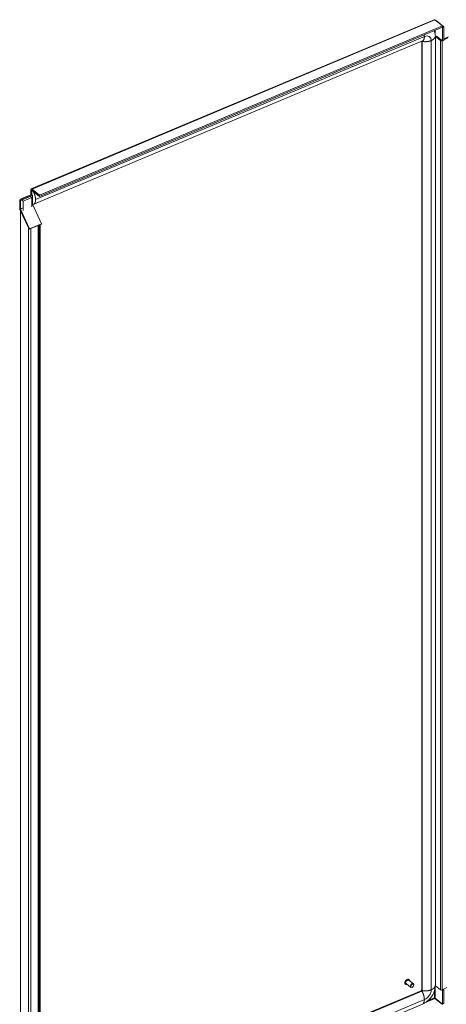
# Model space of a CAD drawing. Header units: inches. Extents: x 14 to 423, y 12 to 263.
# Tile 122 of 124: x 367 to 386, y 201 to 244. Entities that reach past the tile are written whole.
import ezdxf

# ---------------------------------------------------------------- set-up
doc = ezdxf.new("R2010")
doc.units = ezdxf.units.IN
doc.header["$LTSCALE"] = 26
doc.header["$MEASUREMENT"] = 0
doc.layers.add('Visible (ANSI)', color=7, linetype='Continuous', lineweight=5)
doc.layers.add('Visible Narrow (ANSI)', color=7, linetype='Continuous', lineweight=5)

msp = doc.modelspace()

# ---------------------------------------------------------------- linework, layer by layer
at = {"layer": 'Visible (ANSI)'}
for p, q in [((367.9969, 236.6832), (385.5072, 244.0283)), ((385.5487, 244.0208), (385.8762, 243.7605)), ((385.601, 243.9792), (385.6116, 243.9837)), ((385.6116, 243.9837), (385.9391, 243.7234)), ((385.8762, 243.7605), (368.3603, 236.4132)), ((385.8762, 243.7037), (368.3603, 236.3563)), ((385.8762, 243.7605), (385.8762, 243.7037)), ((385.8828, 243.6998), (385.8762, 243.7051)), ((385.9391, 243.7234), (385.8828, 243.6998)), ((385.8828, 243.6998), (385.8828, 243.1094)), ((385.9391, 243.7234), (385.9391, 243.133)), ((368.106, 236.018), (385.0087, 243.1081)), ((384.9706, 243.0922), (384.9706, 201.8776)), ((385.5648, 243.3111), (385.5648, 202.0664)), ((385.5789, 243.2977), (385.6126, 243.3146)), ((385.7946, 243.1263), (385.5789, 243.2977)), ((385.5789, 243.2977), (385.5789, 202.0529)), ((385.6126, 243.3146), (385.8175, 243.1518)), ((385.8282, 243.1433), (385.8282, 243.1528)), ((385.8282, 243.1528), (385.8828, 243.1094)), ((385.8654, 243.1232), (385.8626, 243.1218)), ((385.8828, 243.1094), (385.9391, 243.133)), ((385.9391, 243.1943), (386.1366, 243.2934)), ((386.106, 243.244), (385.9391, 243.1602)), ((367.9783, 236.4019), (367.9783, 236.641)), ((368.0192, 236.419), (368.0192, 236.6085)), ((368.3603, 236.4132), (368.0328, 236.6734)), ((368.3603, 236.3563), (368.0328, 236.6166)), ((368.0415, 236.6033), (368.0467, 236.6055)), ((368.0191, 236.4191), (367.4933, 236.1985)), ((367.5256, 236.1728), (367.4933, 236.1985)), ((367.4933, 236.1985), (367.4933, 235.8458)), ((368.0515, 236.3934), (367.5256, 236.1728)), ((367.5256, 236.1728), (367.5256, 235.8202)), ((367.9069, 236.3902), (367.5313, 236.2326)), ((367.5463, 236.2207), (367.5313, 236.2326)), ((367.5313, 236.2326), (367.5313, 236.2144)), ((367.6405, 236.1459), (367.5947, 236.1822)), ((368.0161, 236.3034), (367.6405, 236.1459)), ((367.9219, 236.3783), (367.9069, 236.3902)), ((368.0161, 236.3034), (367.9703, 236.3398)), ((368.0161, 236.3034), (368.0161, 235.8989)), ((368.0515, 236.3934), (368.0191, 236.4191)), ((368.0207, 236.5712), (368.0207, 236.4178)), ((368.0515, 236.3934), (368.0515, 236.0408)), ((368.3603, 236.3563), (368.3603, 236.4132)), ((367.5067, 235.79), (367.8985, 234.9345)), ((367.9214, 234.948), (367.5296, 235.8036)), ((367.6405, 236.1459), (367.6405, 235.7414)), ((368.0554, 236.0242), (368.4472, 235.1686)), ((367.8754, 234.9849), (367.5343, 235.7299)), ((367.5343, 194.5609), (367.5343, 235.7299)), ((367.8985, 234.9345), (367.9214, 234.948)), ((367.8985, 234.9345), (367.9071, 234.9381)), ((368.4472, 235.1686), (367.9214, 234.948)), ((367.9712, 234.9666), (367.9846, 234.956)), ((367.9846, 234.956), (368.3039, 235.0899)), ((368.2905, 235.1005), (368.3039, 235.0899)), ((368.2919, 235.0995), (368.4244, 235.155)), ((368.3039, 235.0899), (368.3039, 194.9066)), ((368.3781, 235.1356), (368.3781, 194.9786)), ((368.4244, 235.155), (368.4472, 235.1686)), ((384.2681, 202.1256), (384.2653, 202.1278)), ((384.4934, 201.9879), (384.2917, 202.1481)), ((384.6089, 202.1333), (384.4073, 202.2935)), ((384.4239, 202.3216), (384.4211, 202.3238)), ((384.5709, 201.9955), (384.5659, 201.9924)), ((384.619, 202.056), (384.6209, 202.0615)), ((385.5789, 202.0529), (385.7946, 201.8815)), ((385.8626, 201.8771), (386.065, 201.9786)), ((384.9439, 201.8424), (368.3013, 194.8614)), ((385.5487, 201.5061), (385.8762, 201.2458)), ((385.5553, 201.5156), (385.8828, 201.2553)), ((385.8828, 201.8457), (385.8492, 201.8724)), ((385.9391, 201.8693), (385.8828, 201.8457)), ((385.8828, 201.8457), (385.8828, 201.2553)), ((385.9035, 201.8976), (385.9391, 201.8693)), ((385.9391, 201.8693), (385.9391, 201.2789)), ((385.0046, 201.2569), (368.1019, 194.1667)), ((385.8828, 201.2553), (385.9391, 201.2789))]:
    msp.add_line(p, q, dxfattribs=at)
for centre, major_axis, ratio, start_param, end_param in [((385.8321, 243.142), (-0.0464, 0), 0.5773503, 0.6283185, 2.2863813), ((385.8355, 243.1594), (0.0223, 0), 0.5773503, 4.7279274, 4.7377812), ((368.0328, 236.5976), (-0.0359, 0.0856), 0.4799246, 5.5649038, 7.1357001), ((368.0328, 236.5976), (-0.009, 0.0214), 0.4799246, 5.5649038, 7.1357001), ((367.5392, 235.8093), (0.0302, -0.0721), 0.4799246, 3.9941075, 4.7795056), ((367.5392, 235.8093), (0.009, -0.0214), 0.4799246, 3.9941075, 4.7795056), ((368.0651, 236.0299), (0.009, -0.0214), 0.4799246, 3.9941075, 4.7795056), ((384.3495, 202.2208), (-0.0578, -0.0727), 0.6605596, 3.1415927, 6.2831853), ((384.5512, 202.0606), (0.0578, 0.0727), 0.6605596, 5.2076628, 10.5003005), ((385.8321, 201.8973), (0.0464, 0), 0.5773503, 3.7699112, 5.427974)]:
    msp.add_ellipse(centre, major_axis=major_axis, ratio=ratio, start_param=start_param, end_param=end_param, dxfattribs=at)
msp.add_ellipse((384.558, 202.0551), major_axis=(-0.0505, -0.0636), ratio=0.6605596, dxfattribs=at)
for points, degree in [([(385.5487, 244.0208), (385.5337, 244.0304), (385.519, 244.0329), (385.5073, 244.0281)], 3), ([(385.5987, 243.9903), (385.593, 243.9926), (385.5867, 243.9945), (385.5799, 243.9959)], 3), ([(385.6116, 243.9837), (385.6078, 243.9861), (385.6035, 243.9884), (385.5987, 243.9903)], 3), ([(385.5096, 243.5499), (385.5124, 243.5447), (385.5151, 243.5393), (385.5178, 243.5339)], 3), ([(368.048, 236.6045), (368.0414, 236.6048), (368.0353, 236.6016), (368.0298, 236.5948), (368.025, 236.5846), (368.0207, 236.5712)], 5), ([(368.0523, 236.0335), (368.0565, 236.0282), (368.0609, 236.0238), (368.0655, 236.0204), (368.0703, 236.0178), (368.0753, 236.0161)], 5)]:
    msp.add_open_spline(points, degree=degree, dxfattribs=at)
for points, degree, knots in [([(385.5178, 243.5339), (385.541, 243.4855), (385.5562, 243.4294), (385.5638, 243.3507), (385.5648, 243.3311), (385.5648, 243.3111)], 3, [0, 0, 0, 0, 0.7101289, 0.7101289, 0.93994809, 0.93994809, 0.93994809, 0.93994809]), ([(368.0753, 236.0161), (368.0792, 236.0148), (368.1069, 236.0094), (368.1394, 236.0296), (368.1714, 236.0742), (368.1853, 236.144), (368.1845, 236.2137)], 5, [0.40500171, 0.40500171, 0.40500171, 0.40500171, 0.40500171, 0.40500171, 0.43903867, 0.63903867, 0.63903867, 0.63903867, 0.63903867, 0.63903867, 0.63903867]), ([(368.1845, 236.2137), (368.1839, 236.2639), (368.1725, 236.3515), (368.1452, 236.4442), (368.1154, 236.5199), (368.0882, 236.567), (368.0788, 236.5801)], 5, [0.63903867, 0.63903867, 0.63903867, 0.63903867, 0.63903867, 0.63903867, 0.7834232, 0.86689485, 0.86689485, 0.86689485, 0.86689485, 0.86689485, 0.86689485]), ([(367.9406, 234.9547), (367.9439, 234.9542), (367.9472, 234.9539), (367.9505, 234.9536), (367.9628, 234.9528), (367.9746, 234.9537), (367.9846, 234.956)], 3, [0.9666235, 0.9666235, 0.9666235, 0.9666235, 1.09505807, 1.09505807, 1.09505807, 1.57079633, 1.57079633, 1.57079633, 1.57079633]), ([(384.2653, 202.1278), (384.2584, 202.1333), (384.2528, 202.1404), (384.2445, 202.1571), (384.242, 202.1668), (384.2402, 202.1879), (384.2411, 202.1994), (384.2464, 202.223), (384.2507, 202.2351), (384.2624, 202.2584), (384.2697, 202.2698), (384.2866, 202.2905), (384.2962, 202.3), (384.3166, 202.3161), (384.3274, 202.3227), (384.3494, 202.3325), (384.3605, 202.3356), (384.3818, 202.3378), (384.392, 202.337), (384.4085, 202.3319), (384.4152, 202.3284), (384.4211, 202.3238)], 3, [4.5047923, 4.5047923, 4.5047923, 4.5047923, 4.806739, 4.806739, 5.1176789, 5.1176789, 5.4403407, 5.4403407, 5.7664866, 5.7664866, 6.0925399, 6.0925399, 6.4183531, 6.4183531, 6.7444502, 6.7444502, 7.0704987, 7.0704987, 7.3922337, 7.3922337, 7.646385, 7.646385, 7.646385, 7.646385]), ([(384.3328, 202.1154), (384.3278, 202.1141), (384.3229, 202.1132), (384.3074, 202.1116), (384.2972, 202.1124), (384.2807, 202.1175), (384.274, 202.1209), (384.2681, 202.1256)], 3, [3.78053804, 3.78053804, 3.78053804, 3.78053804, 3.92890607, 3.92890607, 4.25064107, 4.25064107, 4.5047923, 4.5047923, 4.5047923, 4.5047923]), ([(384.4239, 202.3216), (384.4308, 202.3161), (384.4364, 202.309), (384.4447, 202.2923), (384.4472, 202.2826), (384.4484, 202.2685), (384.4485, 202.2647), (384.4484, 202.2608)], 3, [1.36319965, 1.36319965, 1.36319965, 1.36319965, 1.66514635, 1.66514635, 1.97608628, 1.97608628, 2.08745391, 2.08745391, 2.08745391, 2.08745391]), ([(385.5648, 202.0664), (385.5648, 202.0026), (385.555, 201.9351), (385.5176, 201.801), (385.4891, 201.733), (385.4139, 201.5986), (385.3646, 201.5314), (385.2504, 201.4101), (385.1832, 201.3551), (385.0774, 201.2908), (385.0412, 201.2722), (385.0046, 201.2569)], 3, [0, 0, 0, 0, 0.7354089, 0.7354089, 1.4913074, 1.4913074, 2.3267873, 2.3267873, 3.2044204, 3.2044204, 3.639849, 3.639849, 3.639849, 3.639849]), ([(384.9439, 201.8424), (384.9448, 201.8429), (384.9462, 201.8435), (384.9492, 201.8455), (384.951, 201.8467), (384.9543, 201.8495), (384.956, 201.8511), (384.9591, 201.8545), (384.9606, 201.8563), (384.9633, 201.8599), (384.9645, 201.8617), (384.9665, 201.8653), (384.9674, 201.8671), (384.9688, 201.8704), (384.9694, 201.8719), (384.9701, 201.8745), (384.9703, 201.8756), (384.9705, 201.877), (384.9706, 201.8774), (384.9706, 201.8776)], 3, [0, 0, 0, 0, 0.0297717, 0.0297717, 0.05701358, 0.05701358, 0.08167102, 0.08167102, 0.10508249, 0.10508249, 0.1280629, 0.1280629, 0.1512383, 0.1512383, 0.17522738, 0.17522738, 0.20078198, 0.20078198, 0.22333814, 0.22333814, 0.22333814, 0.22333814]), ([(385.5229, 201.5308), (385.5318, 201.5308), (385.5455, 201.5264), (385.5532, 201.5181), (385.554, 201.5173), (385.5547, 201.5164), (385.5553, 201.5156)], 3, [0, 0, 0, 0, 0.9110099, 0.9110099, 0.9110099, 1, 1, 1, 1]), ([(385.5229, 201.5308), (385.5266, 201.5233), (385.5355, 201.5122), (385.5457, 201.5073), (385.5467, 201.5068), (385.5477, 201.5064), (385.5487, 201.5061)], 3, [0, 0, 0, 0, 0.9110099, 0.9110099, 0.9110099, 1, 1, 1, 1])]:
    msp.add_open_spline(points, degree=degree, knots=knots, dxfattribs=at)
at = {"layer": 'Visible Narrow (ANSI)'}
for p, q in [((385.5487, 244.0208), (368.0328, 236.6734)), ((385.5229, 243.5228), (385.5229, 243.5555)), ((385.5553, 243.417), (385.5553, 243.5691)), ((368.1845, 236.2137), (385.0871, 243.3038)), ((384.9968, 243.0952), (384.9968, 201.8504)), ((385.3876, 243.1266), (385.3876, 201.8818)), ((385.7946, 243.1263), (385.7946, 201.8815)), ((385.8626, 201.8771), (385.8626, 243.1218)), ((368.0192, 236.6085), (367.9783, 236.641)), ((368.0348, 236.615), (368.0192, 236.6085)), ((368.0328, 236.6734), (368.0328, 236.6166)), ((367.4933, 235.8458), (367.5256, 235.8202)), ((367.5296, 235.8036), (367.5067, 235.79)), ((367.5256, 235.8202), (367.5947, 235.8492)), ((367.5987, 235.8326), (367.5296, 235.8036)), ((368.0161, 236.0259), (368.0515, 236.0408)), ((368.0554, 236.0242), (368.0161, 236.0077)), ((367.8754, 194.7637), (367.8754, 234.9849)), ((367.9846, 234.956), (367.9846, 194.7727)), ((368.3398, 194.9626), (368.3398, 235.1196)), ((385.5553, 201.5156), (385.5553, 201.9539)), ((384.978, 201.8236), (368.1117, 194.7487)), ((385.5487, 201.5061), (385.1595, 201.3428)), ((385.2533, 201.4177), (385.5229, 201.5308)), ((385.5229, 201.5308), (385.5229, 201.8248)), ((385.0871, 201.4525), (368.1845, 194.3624))]:
    msp.add_line(p, q, dxfattribs=at)
for centre, major_axis, start_param, end_param in [((384.978, 243.0873), (0.4477, 0.5634), 5.9737359, 6.009794), ((384.978, 243.0873), (0.0144, 0.0182), 5.5896755, 6.0246119), ((385.0871, 243.0005), (0.2311, 0.2908), 5.5896755, 7.1604718), ((384.3432, 202.2258), (-0.0779, -0.098), 3.1415927, 6.2831853), ((384.346, 202.2236), (-0.0779, -0.098), 3.1415927, 6.2831853), ((384.3495, 202.2208), (-0.0742, -0.0933), 2.4635726, 6.9612053), ((384.978, 201.8425), (-0.0144, -0.0182), 0.8772865, 2.4480829), ((385.0871, 201.7558), (-0.2311, -0.2908), 0.8772865, 2.4480829)]:
    msp.add_ellipse(centre, major_axis=major_axis, ratio=0.6605596, start_param=start_param, end_param=end_param, dxfattribs=at)
for points, degree in [([(385.5987, 243.9903), (385.5962, 243.9892), (385.5936, 243.9882), (385.5911, 243.9871)], 3), ([(384.9879, 243.0994), (384.9895, 243.0985), (384.9912, 243.0977), (384.9929, 243.0968), (384.9948, 243.096), (384.9968, 243.0952)], 5), ([(385.0087, 243.1081), (385.0323, 243.1181), (385.0567, 243.1435), (385.0779, 243.1841), (385.0879, 243.2397), (385.0871, 243.3038)], 5), ([(385.0871, 243.3038), (385.087, 243.3166), (385.0864, 243.3298), (385.0854, 243.3432), (385.084, 243.3568), (385.0822, 243.3707)], 5), ([(384.9439, 201.8424), (384.9496, 201.8448), (384.9559, 201.8442), (384.9627, 201.8403), (384.9701, 201.8334), (384.978, 201.8236)], 5), ([(384.9706, 201.8776), (384.9706, 201.8711), (384.9732, 201.8651), (384.9785, 201.8596), (384.9864, 201.8547), (384.9968, 201.8504)], 5)]:
    msp.add_open_spline(points, degree=degree, dxfattribs=at)
for points, knots in [([(384.9968, 243.0952), (385.0024, 243.0928), (385.0466, 243.0777), (385.1247, 243.071), (385.2261, 243.0747), (385.3201, 243.0973), (385.3876, 243.1266)], [0.40500171, 0.40500171, 0.40500171, 0.40500171, 0.40500171, 0.40500171, 0.43903867, 0.63903867, 0.63903867, 0.63903867, 0.63903867, 0.63903867, 0.63903867]), ([(385.3876, 243.1266), (385.4364, 243.1478), (385.4954, 243.1848), (385.5359, 243.2293), (385.5595, 243.2705), (385.5648, 243.3027), (385.5648, 243.3111)], [0.63903867, 0.63903867, 0.63903867, 0.63903867, 0.63903867, 0.63903867, 0.7834232, 0.84133295, 0.84133295, 0.84133295, 0.84133295, 0.84133295, 0.84133295]), ([(385.3876, 201.8818), (385.4364, 201.903), (385.4954, 201.94), (385.5359, 201.9845), (385.5595, 202.0257), (385.5648, 202.058), (385.5648, 202.0664)], [0.63903867, 0.63903867, 0.63903867, 0.63903867, 0.63903867, 0.63903867, 0.7834232, 0.84133295, 0.84133295, 0.84133295, 0.84133295, 0.84133295, 0.84133295]), ([(384.978, 201.8236), (384.9819, 201.8187), (385.0096, 201.78), (385.0421, 201.7082), (385.0741, 201.6127), (385.088, 201.5209), (385.0871, 201.4525)], [0.40500171, 0.40500171, 0.40500171, 0.40500171, 0.40500171, 0.40500171, 0.43903867, 0.63903867, 0.63903867, 0.63903867, 0.63903867, 0.63903867, 0.63903867]), ([(384.9968, 201.8504), (385.0024, 201.8481), (385.0466, 201.833), (385.1247, 201.8263), (385.2261, 201.8299), (385.3201, 201.8525), (385.3876, 201.8818)], [0.40500171, 0.40500171, 0.40500171, 0.40500171, 0.40500171, 0.40500171, 0.43903867, 0.63903867, 0.63903867, 0.63903867, 0.63903867, 0.63903867, 0.63903867]), ([(385.0871, 201.4525), (385.0865, 201.4032), (385.0771, 201.3457), (385.0568, 201.302), (385.0332, 201.2726), (385.01, 201.2591), (385.0046, 201.2569)], [0.63903867, 0.63903867, 0.63903867, 0.63903867, 0.63903867, 0.63903867, 0.7834232, 0.82761074, 0.82761074, 0.82761074, 0.82761074, 0.82761074, 0.82761074])]:
    msp.add_open_spline(points, degree=5, knots=knots, dxfattribs=at)

doc.saveas('drawing.dxf')
